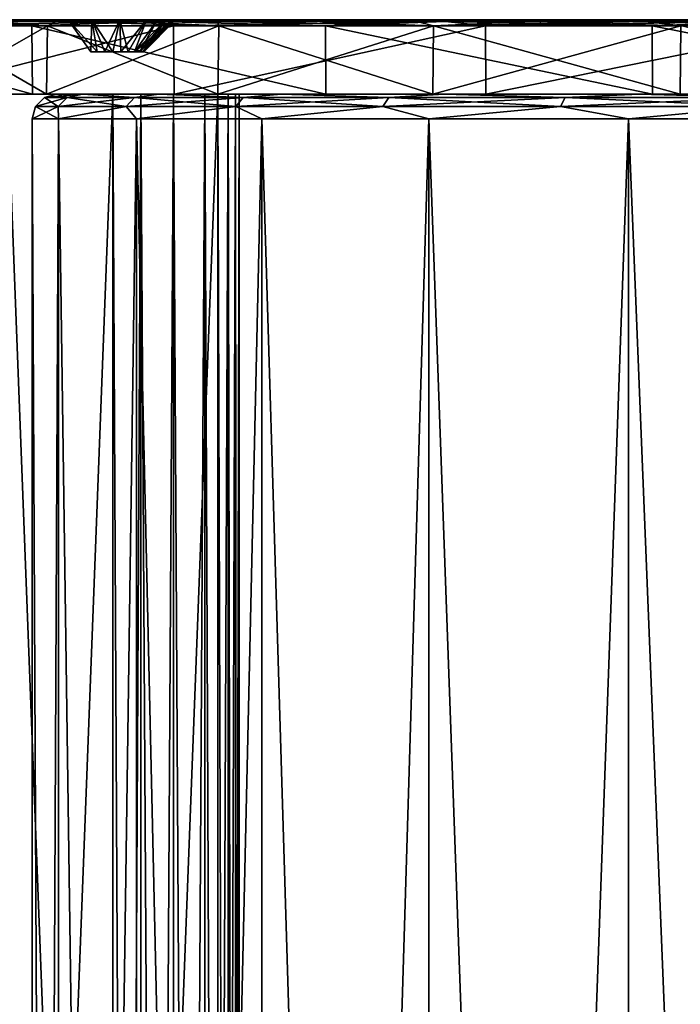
# Model space of a CAD drawing. Header units: millimetres. Extents: x -67 to 67, y -63 to 255.
# Tile 17 of 22: x -43 to -16, y 215 to 255. Entities that reach past the tile are written whole.
import ezdxf

# ---------------------------------------------------------------- set-up
doc = ezdxf.new("R2010")
doc.units = ezdxf.units.MM
doc.header["$LTSCALE"] = 26.699852
for name, color, linetype in [('19', 7, 'CONTINUOUS'), ('20', 7, 'CONTINUOUS'), ('22', 7, 'CONTINUOUS'), ('24', 7, 'CONTINUOUS'), ('25', 7, 'CONTINUOUS'), ('26', 7, 'CONTINUOUS'), ('27', 7, 'CONTINUOUS'), ('28', 7, 'CONTINUOUS'), ('29', 7, 'CONTINUOUS'), ('3', 7, 'CONTINUOUS'), ('30', 7, 'CONTINUOUS'), ('31', 7, 'CONTINUOUS'), ('32', 7, 'CONTINUOUS'), ('33', 7, 'CONTINUOUS'), ('35', 7, 'CONTINUOUS'), ('36', 7, 'CONTINUOUS'), ('37', 7, 'CONTINUOUS'), ('38', 7, 'CONTINUOUS'), ('39', 7, 'CONTINUOUS'), ('4', 7, 'CONTINUOUS'), ('5', 7, 'CONTINUOUS'), ('7', 7, 'CONTINUOUS'), ('8', 7, 'CONTINUOUS'), ('9', 7, 'CONTINUOUS')]:
    doc.layers.add(name, color=color, linetype=linetype)

msp = doc.modelspace()

# ---------------------------------------------------------------- linework, layer by layer
at = {"layer": '19', "color": 252, "linetype": 'Continuous', "true_color": 0x96918c}
for points in [[(-67.407, 252, 3.533), (-66.669, 252, -10.559), (-41.913, 252, 26.336), (-67.407, 252, 3.533)], [(-3.533, 252, 67.407), (-67.407, 252, 3.533), (-35.002, 252, 35.002), (-3.533, 252, 67.407)], [(-35.002, 252, 35.002), (-67.407, 252, 3.533), (-41.913, 252, 26.336), (-35.002, 252, 35.002)], [(-38.361, 252, 38.361), (-67.407, 252, 3.533), (-3.533, 252, 67.407), (-38.361, 252, 38.361)], [(-38.361, 252, 38.361), (-38.921, 252, 38.037), (-67.407, 252, 3.533), (-38.361, 252, 38.361)], [(-67.407, 252, 3.533), (-40.128, 252, 40.128), (-65.2, 252, 17.47), (-67.407, 252, 3.533)], [(-40.452, 252, 39.568), (-40.128, 252, 40.128), (-67.407, 252, 3.533), (-40.452, 252, 39.568)], [(-38.921, 252, 38.037), (-39.568, 252, 38.037), (-67.407, 252, 3.533), (-38.921, 252, 38.037)], [(-39.568, 252, 38.037), (-40.128, 252, 38.361), (-67.407, 252, 3.533), (-39.568, 252, 38.037)], [(-40.128, 252, 38.361), (-40.452, 252, 38.921), (-67.407, 252, 3.533), (-40.128, 252, 38.361)], [(-40.452, 252, 38.921), (-40.452, 252, 39.568), (-67.407, 252, 3.533), (-40.452, 252, 38.921)], [(-41.913, 252, 26.336), (-66.669, 252, -10.559), (-46.722, 252, 16.349), (-41.913, 252, 26.336)], [(-60.143, 252, 30.644), (-65.2, 252, 17.47), (-30.644, 252, 60.143), (-60.143, 252, 30.644)], [(-30.644, 252, 60.143), (-65.2, 252, 17.47), (-17.47, 252, 65.2), (-30.644, 252, 60.143)], [(-65.2, 252, 17.47), (-40.128, 252, 40.128), (-17.47, 252, 65.2), (-65.2, 252, 17.47)], [(-52.457, 252, 42.479), (-60.143, 252, 30.644), (-42.479, 252, 52.457), (-52.457, 252, 42.479)], [(-42.479, 252, 52.457), (-60.143, 252, 30.644), (-30.644, 252, 60.143), (-42.479, 252, 52.457)], [(-46.722, 252, -16.349), (-56.61, 252, -36.763), (-41.913, 252, -26.336), (-46.722, 252, -16.349)], [(-56.61, 252, -36.763), (-47.73, 252, -47.73), (-41.913, 252, -26.336), (-56.61, 252, -36.763)], [(-40.452, 252, -38.921), (-47.73, 252, -47.73), (-40.452, 252, -39.568), (-40.452, 252, -38.921)], [(-40.128, 252, -38.361), (-47.73, 252, -47.73), (-40.452, 252, -38.921), (-40.128, 252, -38.361)], [(-41.913, 252, -26.336), (-47.73, 252, -47.73), (-40.128, 252, -38.361), (-41.913, 252, -26.336)], [(-47.73, 252, -47.73), (-36.763, 252, -56.61), (-40.128, 252, -40.128), (-47.73, 252, -47.73)], [(-40.452, 252, -39.568), (-47.73, 252, -47.73), (-40.128, 252, -40.128), (-40.452, 252, -39.568)], [(-35.002, 252, -35.002), (-41.913, 252, -26.336), (-38.361, 252, -38.361), (-35.002, 252, -35.002)], [(-38.361, 252, -38.361), (-41.913, 252, -26.336), (-38.921, 252, -38.037), (-38.361, 252, -38.361)], [(-38.921, 252, -38.037), (-41.913, 252, -26.336), (-39.568, 252, -38.037), (-38.921, 252, -38.037)], [(-39.568, 252, -38.037), (-41.913, 252, -26.336), (-40.128, 252, -38.361), (-39.568, 252, -38.037)], [(-40.128, 252, -40.128), (-36.763, 252, -56.61), (-39.568, 252, -40.452), (-40.128, 252, -40.128)], [(-40.128, 252, 40.128), (-39.568, 252, 40.452), (-17.47, 252, 65.2), (-40.128, 252, 40.128)], [(-39.568, 252, -40.452), (-36.763, 252, -56.61), (-38.921, 252, -40.452), (-39.568, 252, -40.452)], [(-39.568, 252, 40.452), (-38.921, 252, 40.452), (-17.47, 252, 65.2), (-39.568, 252, 40.452)], [(-38.921, 252, -40.452), (-36.763, 252, -56.61), (-38.361, 252, -40.128), (-38.921, 252, -40.452)], [(-38.921, 252, 40.452), (-38.361, 252, 40.128), (-17.47, 252, 65.2), (-38.921, 252, 40.452)], [(-36.763, 252, -56.61), (-26.336, 252, -41.913), (-38.361, 252, -40.128), (-36.763, 252, -56.61)], [(-26.336, 252, -41.913), (-35.002, 252, -35.002), (-38.361, 252, -40.128), (-26.336, 252, -41.913)], [(-35.002, 252, -35.002), (-38.361, 252, -38.361), (-38.037, 252, -38.921), (-35.002, 252, -35.002)], [(-38.361, 252, -40.128), (-35.002, 252, -35.002), (-38.037, 252, -39.568), (-38.361, 252, -40.128)], [(-38.037, 252, 38.921), (-38.361, 252, 38.361), (-17.47, 252, 65.2), (-38.037, 252, 38.921)], [(-38.361, 252, 40.128), (-38.037, 252, 39.568), (-17.47, 252, 65.2), (-38.361, 252, 40.128)], [(-17.47, 252, 65.2), (-38.361, 252, 38.361), (-3.533, 252, 67.407), (-17.47, 252, 65.2)], [(-38.037, 252, -39.568), (-35.002, 252, -35.002), (-38.037, 252, -38.921), (-38.037, 252, -39.568)], [(-38.037, 252, 39.568), (-38.037, 252, 38.921), (-17.47, 252, 65.2), (-38.037, 252, 39.568)], [(-26.336, 252, -41.913), (-36.763, 252, -56.61), (-16.349, 252, -46.722), (-26.336, 252, -41.913)], [(-36.763, 252, -56.61), (-24.19, 252, -63.017), (-16.349, 252, -46.722), (-36.763, 252, -56.61)], [(-26.336, 252, 41.913), (-3.533, 252, 67.407), (-35.002, 252, 35.002), (-26.336, 252, 41.913)], [(-16.349, 252, 46.722), (-3.533, 252, 67.407), (-26.336, 252, 41.913), (-16.349, 252, 46.722)], [(-16.349, 252, -46.722), (-24.19, 252, -63.017), (-5.542, 252, -49.189), (-16.349, 252, -46.722)], [(-24.19, 252, -63.017), (-10.559, 252, -66.669), (-5.542, 252, -49.189), (-24.19, 252, -63.017)]]:
    msp.add_3dface(points, dxfattribs=at)
at = {"layer": '20', "color": 252, "linetype": 'Continuous', "true_color": 0x96918c}
for points in [[(-65.005, 255, 17.418), (-37.441, 255, 37.441), (-67.206, 255, 3.522), (-65.005, 255, 17.418)], [(-37.441, 255, 37.441), (-3.522, 255, 67.206), (-67.206, 255, 3.522), (-37.441, 255, 37.441)], [(-3.522, 255, 67.206), (-35.145, 255, 35.145), (-67.206, 255, 3.522), (-3.522, 255, 67.206)], [(-35.145, 255, 35.145), (-42.084, 255, 26.443), (-67.206, 255, 3.522), (-35.145, 255, 35.145)], [(-42.084, 255, 26.443), (-46.913, 255, 16.415), (-67.206, 255, 3.522), (-42.084, 255, 26.443)], [(-41.048, 255, 41.048), (-41.651, 255, 40.087), (-65.005, 255, 17.418), (-41.048, 255, 41.048)], [(-17.418, 255, 65.005), (-41.048, 255, 41.048), (-65.005, 255, 17.418), (-17.418, 255, 65.005)], [(-41.651, 255, 40.087), (-41.778, 255, 38.959), (-65.005, 255, 17.418), (-41.651, 255, 40.087)], [(-41.778, 255, 38.959), (-41.404, 255, 37.888), (-65.005, 255, 17.418), (-41.778, 255, 38.959)], [(-41.404, 255, 37.888), (-40.601, 255, 37.085), (-65.005, 255, 17.418), (-41.404, 255, 37.888)], [(-40.601, 255, 37.085), (-39.53, 255, 36.71), (-65.005, 255, 17.418), (-40.601, 255, 37.085)], [(-39.53, 255, 36.71), (-38.402, 255, 36.838), (-65.005, 255, 17.418), (-39.53, 255, 36.71)], [(-38.402, 255, 36.838), (-37.441, 255, 37.441), (-65.005, 255, 17.418), (-38.402, 255, 36.838)], [(-59.963, 255, 30.553), (-17.418, 255, 65.005), (-65.005, 255, 17.418), (-59.963, 255, 30.553)], [(-30.553, 255, 59.963), (-17.418, 255, 65.005), (-59.963, 255, 30.553), (-30.553, 255, 59.963)], [(-52.3, 255, 42.352), (-30.553, 255, 59.963), (-59.963, 255, 30.553), (-52.3, 255, 42.352)], [(-41.778, 255, -38.959), (-41.651, 255, -40.087), (-56.441, 255, -36.653), (-41.778, 255, -38.959)], [(-41.048, 255, -41.048), (-47.587, 255, -47.587), (-56.441, 255, -36.653), (-41.048, 255, -41.048)], [(-41.651, 255, -40.087), (-41.048, 255, -41.048), (-56.441, 255, -36.653), (-41.651, 255, -40.087)], [(-41.404, 255, -37.888), (-41.778, 255, -38.959), (-56.441, 255, -36.653), (-41.404, 255, -37.888)], [(-46.913, 255, -16.416), (-42.084, 255, -26.443), (-56.441, 255, -36.653), (-46.913, 255, -16.416)], [(-40.601, 255, -37.085), (-41.404, 255, -37.888), (-56.441, 255, -36.653), (-40.601, 255, -37.085)], [(-42.084, 255, -26.443), (-40.601, 255, -37.085), (-56.441, 255, -36.653), (-42.084, 255, -26.443)], [(-42.352, 255, 52.3), (-30.553, 255, 59.963), (-52.3, 255, 42.352), (-42.352, 255, 52.3)], [(-41.048, 255, -41.048), (-40.087, 255, -41.651), (-47.587, 255, -47.587), (-41.048, 255, -41.048)], [(-47.587, 255, -47.587), (-26.443, 255, -42.084), (-36.653, 255, -56.441), (-47.587, 255, -47.587)], [(-37.888, 255, -41.404), (-26.443, 255, -42.084), (-47.587, 255, -47.587), (-37.888, 255, -41.404)], [(-40.087, 255, -41.651), (-38.959, 255, -41.778), (-47.587, 255, -47.587), (-40.087, 255, -41.651)], [(-38.959, 255, -41.778), (-37.888, 255, -41.404), (-47.587, 255, -47.587), (-38.959, 255, -41.778)], [(-35.145, 255, -35.145), (-40.601, 255, -37.085), (-42.084, 255, -26.443), (-35.145, 255, -35.145)], [(-40.087, 255, 41.651), (-41.048, 255, 41.048), (-3.522, 255, 67.206), (-40.087, 255, 41.651)], [(-3.522, 255, 67.206), (-41.048, 255, 41.048), (-17.418, 255, 65.005), (-3.522, 255, 67.206)], [(-39.53, 255, -36.71), (-40.601, 255, -37.085), (-35.145, 255, -35.145), (-39.53, 255, -36.71)], [(-38.959, 255, 41.778), (-40.087, 255, 41.651), (-3.522, 255, 67.206), (-38.959, 255, 41.778)], [(-38.402, 255, -36.838), (-39.53, 255, -36.71), (-35.145, 255, -35.145), (-38.402, 255, -36.838)], [(-37.888, 255, 41.404), (-38.959, 255, 41.778), (-3.522, 255, 67.206), (-37.888, 255, 41.404)], [(-37.441, 255, -37.441), (-38.402, 255, -36.838), (-35.145, 255, -35.145), (-37.441, 255, -37.441)], [(-37.085, 255, 40.601), (-37.888, 255, 41.404), (-3.522, 255, 67.206), (-37.085, 255, 40.601)], [(-37.888, 255, -41.404), (-37.085, 255, -40.601), (-26.443, 255, -42.084), (-37.888, 255, -41.404)], [(-37.441, 255, 37.441), (-36.838, 255, 38.402), (-3.522, 255, 67.206), (-37.441, 255, 37.441)], [(-36.838, 255, -38.402), (-37.441, 255, -37.441), (-26.443, 255, -42.084), (-36.838, 255, -38.402)], [(-37.441, 255, -37.441), (-35.145, 255, -35.145), (-26.443, 255, -42.084), (-37.441, 255, -37.441)], [(-36.71, 255, 39.53), (-37.085, 255, 40.601), (-3.522, 255, 67.206), (-36.71, 255, 39.53)], [(-37.085, 255, -40.601), (-36.71, 255, -39.53), (-26.443, 255, -42.084), (-37.085, 255, -40.601)], [(-36.838, 255, 38.402), (-36.71, 255, 39.53), (-3.522, 255, 67.206), (-36.838, 255, 38.402)], [(-36.71, 255, -39.53), (-36.838, 255, -38.402), (-26.443, 255, -42.084), (-36.71, 255, -39.53)], [(-36.653, 255, -56.441), (-16.416, 255, -46.913), (-24.118, 255, -62.828), (-36.653, 255, -56.441)], [(-26.443, 255, -42.084), (-16.416, 255, -46.913), (-36.653, 255, -56.441), (-26.443, 255, -42.084)], [(-26.443, 255, 42.084), (-35.145, 255, 35.145), (-3.522, 255, 67.206), (-26.443, 255, 42.084)], [(10.528, 255, 66.469), (-26.443, 255, 42.084), (-3.522, 255, 67.206), (10.528, 255, 66.469)], [(-16.415, 255, 46.913), (-26.443, 255, 42.084), (10.528, 255, 66.469), (-16.415, 255, 46.913)], [(-16.416, 255, -46.913), (-5.565, 255, -49.389), (-24.118, 255, -62.828), (-16.416, 255, -46.913)], [(-24.118, 255, -62.828), (5.565, 255, -49.39), (-10.528, 255, -66.469), (-24.118, 255, -62.828)], [(-5.565, 255, -49.389), (5.565, 255, -49.39), (-24.118, 255, -62.828), (-5.565, 255, -49.389)], [(-5.565, 255, 49.39), (-16.415, 255, 46.913), (10.528, 255, 66.469), (-5.565, 255, 49.39)]]:
    msp.add_3dface(points, dxfattribs=at)
at = {"layer": '22', "color": 252, "linetype": 'Continuous', "true_color": 0x96918c}
for points in [[(-41.048, 255, 41.048), (-40.087, 255, 41.651), (-40.128, 253.7, 40.128), (-41.048, 255, 41.048)], [(-40.128, 253.7, 40.128), (-40.087, 255, 41.651), (-39.869, 253.7, 40.327), (-40.128, 253.7, 40.128)], [(-39.869, 253.7, 40.327), (-40.087, 255, 41.651), (-39.568, 253.7, 40.452), (-39.869, 253.7, 40.327)], [(-40.087, 255, 41.651), (-38.959, 255, 41.778), (-39.568, 253.7, 40.452), (-40.087, 255, 41.651)], [(-39.568, 253.7, 40.452), (-38.959, 255, 41.778), (-39.244, 253.7, 40.494), (-39.568, 253.7, 40.452)], [(-39.244, 253.7, 40.494), (-38.959, 255, 41.778), (-38.921, 253.7, 40.452), (-39.244, 253.7, 40.494)], [(-38.959, 255, 41.778), (-37.888, 255, 41.404), (-38.921, 253.7, 40.452), (-38.959, 255, 41.778)], [(-38.921, 253.7, 40.452), (-37.888, 255, 41.404), (-38.619, 253.7, 40.327), (-38.921, 253.7, 40.452)], [(-38.619, 253.7, 40.327), (-37.888, 255, 41.404), (-38.361, 253.7, 40.128), (-38.619, 253.7, 40.327)], [(-38.361, 253.7, 40.128), (-37.085, 255, 40.601), (-38.162, 253.7, 39.869), (-38.361, 253.7, 40.128)], [(-37.888, 255, 41.404), (-37.085, 255, 40.601), (-38.361, 253.7, 40.128), (-37.888, 255, 41.404)], [(-38.162, 253.7, 38.619), (-37.441, 255, 37.441), (-38.361, 253.7, 38.361), (-38.162, 253.7, 38.619)], [(-37.085, 255, 40.601), (-36.71, 255, 39.53), (-38.162, 253.7, 39.869), (-37.085, 255, 40.601)], [(-38.162, 253.7, 39.869), (-36.71, 255, 39.53), (-38.037, 253.7, 39.568), (-38.162, 253.7, 39.869)], [(-38.037, 253.7, 38.921), (-36.838, 255, 38.402), (-38.162, 253.7, 38.619), (-38.037, 253.7, 38.921)], [(-36.838, 255, 38.402), (-37.441, 255, 37.441), (-38.162, 253.7, 38.619), (-36.838, 255, 38.402)], [(-38.037, 253.7, 39.568), (-36.71, 255, 39.53), (-37.994, 253.7, 39.244), (-38.037, 253.7, 39.568)], [(-37.994, 253.7, 39.244), (-36.838, 255, 38.402), (-38.037, 253.7, 38.921), (-37.994, 253.7, 39.244)], [(-36.71, 255, 39.53), (-36.838, 255, 38.402), (-37.994, 253.7, 39.244), (-36.71, 255, 39.53)]]:
    msp.add_3dface(points, dxfattribs=at)
at = {"layer": '24', "color": 252, "linetype": 'Continuous', "true_color": 0x96918c}
for points in [[(-39.869, 253.7, -40.327), (-41.048, 255, -41.048), (-40.128, 253.7, -40.128), (-39.869, 253.7, -40.327)], [(-40.087, 255, -41.651), (-41.048, 255, -41.048), (-39.869, 253.7, -40.327), (-40.087, 255, -41.651)], [(-38.959, 255, -41.778), (-40.087, 255, -41.651), (-39.244, 253.7, -40.494), (-38.959, 255, -41.778)], [(-39.568, 253.7, -40.452), (-40.087, 255, -41.651), (-39.869, 253.7, -40.327), (-39.568, 253.7, -40.452)], [(-39.244, 253.7, -40.494), (-40.087, 255, -41.651), (-39.568, 253.7, -40.452), (-39.244, 253.7, -40.494)], [(-38.921, 253.7, -40.452), (-38.959, 255, -41.778), (-39.244, 253.7, -40.494), (-38.921, 253.7, -40.452)], [(-37.888, 255, -41.404), (-38.959, 255, -41.778), (-38.619, 253.7, -40.327), (-37.888, 255, -41.404)], [(-38.619, 253.7, -40.327), (-38.959, 255, -41.778), (-38.921, 253.7, -40.452), (-38.619, 253.7, -40.327)], [(-38.361, 253.7, -40.128), (-37.888, 255, -41.404), (-38.619, 253.7, -40.327), (-38.361, 253.7, -40.128)], [(-38.162, 253.7, -39.869), (-37.085, 255, -40.601), (-38.361, 253.7, -40.128), (-38.162, 253.7, -39.869)], [(-37.085, 255, -40.601), (-37.888, 255, -41.404), (-38.361, 253.7, -40.128), (-37.085, 255, -40.601)], [(-38.361, 253.7, -38.361), (-36.838, 255, -38.402), (-38.162, 253.7, -38.619), (-38.361, 253.7, -38.361)], [(-37.441, 255, -37.441), (-36.838, 255, -38.402), (-38.361, 253.7, -38.361), (-37.441, 255, -37.441)], [(-38.037, 253.7, -39.568), (-37.085, 255, -40.601), (-38.162, 253.7, -39.869), (-38.037, 253.7, -39.568)], [(-38.162, 253.7, -38.619), (-36.838, 255, -38.402), (-38.037, 253.7, -38.921), (-38.162, 253.7, -38.619)], [(-37.994, 253.7, -39.244), (-36.71, 255, -39.53), (-38.037, 253.7, -39.568), (-37.994, 253.7, -39.244)], [(-38.037, 253.7, -38.921), (-36.71, 255, -39.53), (-37.994, 253.7, -39.244), (-38.037, 253.7, -38.921)], [(-36.71, 255, -39.53), (-37.085, 255, -40.601), (-38.037, 253.7, -39.568), (-36.71, 255, -39.53)], [(-36.838, 255, -38.402), (-36.71, 255, -39.53), (-38.037, 253.7, -38.921), (-36.838, 255, -38.402)]]:
    msp.add_3dface(points, dxfattribs=at)
at = {"layer": '25', "color": 252, "linetype": 'Continuous', "true_color": 0x96918c}
for points in [[(-52.495, 254.746, 42.509), (-42.479, 252, 52.457), (-42.509, 254.746, 52.495), (-52.495, 254.746, 42.509)], [(-52.457, 252, 42.479), (-42.479, 252, 52.457), (-52.495, 254.746, 42.509), (-52.457, 252, 42.479)], [(-42.509, 254.746, 52.495), (-30.644, 252, 60.143), (-30.666, 254.746, 60.186), (-42.509, 254.746, 52.495)], [(-42.479, 252, 52.457), (-30.644, 252, 60.143), (-42.509, 254.746, 52.495), (-42.479, 252, 52.457)], [(-30.666, 254.746, 60.186), (-17.47, 252, 65.2), (-17.483, 254.746, 65.246), (-30.666, 254.746, 60.186)], [(-30.644, 252, 60.143), (-17.47, 252, 65.2), (-30.666, 254.746, 60.186), (-30.644, 252, 60.143)], [(-17.47, 252, 65.2), (-3.533, 252, 67.407), (-17.483, 254.746, 65.246), (-17.47, 252, 65.2)], [(-17.483, 254.746, 65.246), (-3.533, 252, 67.407), (-3.535, 254.746, 67.455), (-17.483, 254.746, 65.246)]]:
    msp.add_3dface(points, dxfattribs=at)
at = {"layer": '26', "color": 252, "linetype": 'Continuous', "true_color": 0x96918c}
for points in [[(-47.73, 252, -47.73), (-47.764, 254.746, -47.764), (-36.789, 254.746, -56.65), (-47.73, 252, -47.73)], [(-36.763, 252, -56.61), (-47.73, 252, -47.73), (-36.789, 254.746, -56.65), (-36.763, 252, -56.61)], [(-24.207, 254.746, -63.061), (-36.763, 252, -56.61), (-36.789, 254.746, -56.65), (-24.207, 254.746, -63.061)], [(-24.19, 252, -63.017), (-36.763, 252, -56.61), (-24.207, 254.746, -63.061), (-24.19, 252, -63.017)], [(-10.567, 254.746, -66.716), (-24.19, 252, -63.017), (-24.207, 254.746, -63.061), (-10.567, 254.746, -66.716)], [(-10.559, 252, -66.669), (-24.19, 252, -63.017), (-10.567, 254.746, -66.716), (-10.559, 252, -66.669)]]:
    msp.add_3dface(points, dxfattribs=at)
at = {"layer": '27', "color": 252, "linetype": 'Continuous', "true_color": 0x96918c}
for points in [[(-41.872, 254.746, 26.31), (-46.722, 252, 16.349), (-46.677, 254.746, 16.333), (-41.872, 254.746, 26.31)], [(-41.913, 252, 26.336), (-46.722, 252, 16.349), (-41.872, 254.746, 26.31), (-41.913, 252, 26.336)], [(-46.722, 252, -16.349), (-41.913, 252, -26.336), (-46.677, 254.746, -16.333), (-46.722, 252, -16.349)], [(-46.677, 254.746, -16.333), (-41.913, 252, -26.336), (-41.872, 254.746, -26.31), (-46.677, 254.746, -16.333)], [(-35.002, 252, 35.002), (-41.913, 252, 26.336), (-34.968, 254.746, 34.968), (-35.002, 252, 35.002)], [(-34.968, 254.746, 34.968), (-41.913, 252, 26.336), (-41.872, 254.746, 26.31), (-34.968, 254.746, 34.968)], [(-41.913, 252, -26.336), (-35.002, 252, -35.002), (-41.872, 254.746, -26.31), (-41.913, 252, -26.336)], [(-41.872, 254.746, -26.31), (-35.002, 252, -35.002), (-34.968, 254.746, -34.968), (-41.872, 254.746, -26.31)], [(-26.336, 252, 41.913), (-35.002, 252, 35.002), (-26.31, 254.746, 41.872), (-26.336, 252, 41.913)], [(-26.31, 254.746, 41.872), (-35.002, 252, 35.002), (-34.968, 254.746, 34.968), (-26.31, 254.746, 41.872)], [(-16.333, 254.746, 46.677), (-26.336, 252, 41.913), (-26.31, 254.746, 41.872), (-16.333, 254.746, 46.677)], [(-16.349, 252, 46.722), (-26.336, 252, 41.913), (-16.333, 254.746, 46.677), (-16.349, 252, 46.722)]]:
    msp.add_3dface(points, dxfattribs=at)
at = {"layer": '28', "color": 252, "linetype": 'Continuous', "true_color": 0x96918c}
for points in [[(-35.002, 252, -35.002), (-26.336, 252, -41.913), (-34.968, 254.746, -34.968), (-35.002, 252, -35.002)], [(-34.968, 254.746, -34.968), (-26.336, 252, -41.913), (-26.31, 254.746, -41.872), (-34.968, 254.746, -34.968)], [(-26.336, 252, -41.913), (-16.349, 252, -46.722), (-26.31, 254.746, -41.872), (-26.336, 252, -41.913)], [(-26.31, 254.746, -41.872), (-16.349, 252, -46.722), (-16.333, 254.746, -46.677), (-26.31, 254.746, -41.872)], [(-16.349, 252, -46.722), (-5.542, 252, -49.189), (-16.333, 254.746, -46.677), (-16.349, 252, -46.722)]]:
    msp.add_3dface(points, dxfattribs=at)
at = {"layer": '29', "color": 252, "linetype": 'Continuous', "true_color": 0x96918c}
for points in [[(-46.913, 255, 16.415), (-42.084, 255, 26.443), (-44.126, 254.925, 22.483), (-46.913, 255, 16.415)], [(-42.084, 255, -26.443), (-46.913, 255, -16.416), (-46.234, 254.925, -17.748), (-42.084, 255, -26.443)], [(-46.677, 254.746, -16.333), (-41.872, 254.746, -26.31), (-46.234, 254.925, -17.748), (-46.677, 254.746, -16.333)], [(-41.872, 254.746, 26.31), (-46.677, 254.746, 16.333), (-44.126, 254.925, 22.483), (-41.872, 254.746, 26.31)], [(-41.534, 254.925, -26.973), (-42.084, 255, -26.443), (-46.234, 254.925, -17.748), (-41.534, 254.925, -26.973)], [(-41.872, 254.746, -26.31), (-41.534, 254.925, -26.973), (-46.234, 254.925, -17.748), (-41.872, 254.746, -26.31)], [(-44.126, 254.925, 22.483), (-42.084, 255, 26.443), (-38.487, 254.925, 31.166), (-44.126, 254.925, 22.483)], [(-41.872, 254.746, 26.31), (-44.126, 254.925, 22.483), (-38.487, 254.925, 31.166), (-41.872, 254.746, 26.31)], [(-42.084, 255, 26.443), (-35.145, 255, 35.145), (-38.487, 254.925, 31.166), (-42.084, 255, 26.443)], [(-35.145, 255, -35.145), (-42.084, 255, -26.443), (-35.019, 254.925, -35.019), (-35.145, 255, -35.145)], [(-35.019, 254.925, -35.019), (-42.084, 255, -26.443), (-41.534, 254.925, -26.973), (-35.019, 254.925, -35.019)], [(-41.872, 254.746, -26.31), (-34.968, 254.746, -34.968), (-41.534, 254.925, -26.973), (-41.872, 254.746, -26.31)], [(-34.968, 254.746, 34.968), (-41.872, 254.746, 26.31), (-38.487, 254.925, 31.166), (-34.968, 254.746, 34.968)], [(-34.968, 254.746, -34.968), (-35.019, 254.925, -35.019), (-41.534, 254.925, -26.973), (-34.968, 254.746, -34.968)], [(-38.487, 254.925, 31.166), (-35.145, 255, 35.145), (-31.166, 254.925, 38.487), (-38.487, 254.925, 31.166)], [(-34.968, 254.746, 34.968), (-38.487, 254.925, 31.166), (-31.166, 254.925, 38.487), (-34.968, 254.746, 34.968)], [(-35.145, 255, 35.145), (-26.443, 255, 42.084), (-31.166, 254.925, 38.487), (-35.145, 255, 35.145)], [(-26.31, 254.746, 41.872), (-34.968, 254.746, 34.968), (-31.166, 254.925, 38.487), (-26.31, 254.746, 41.872)], [(-31.166, 254.925, 38.487), (-26.443, 255, 42.084), (-22.483, 254.925, 44.126), (-31.166, 254.925, 38.487)], [(-26.31, 254.746, 41.872), (-31.166, 254.925, 38.487), (-22.483, 254.925, 44.126), (-26.31, 254.746, 41.872)], [(-26.443, 255, 42.084), (-16.415, 255, 46.913), (-22.483, 254.925, 44.126), (-26.443, 255, 42.084)], [(-16.333, 254.746, 46.677), (-26.31, 254.746, 41.872), (-22.483, 254.925, 44.126), (-16.333, 254.746, 46.677)], [(-22.483, 254.925, 44.126), (-16.415, 255, 46.913), (-12.818, 254.925, 47.836), (-22.483, 254.925, 44.126)], [(-16.333, 254.746, 46.677), (-22.483, 254.925, 44.126), (-12.818, 254.925, 47.836), (-16.333, 254.746, 46.677)], [(-16.415, 255, 46.913), (-5.565, 255, 49.39), (-12.818, 254.925, 47.836), (-16.415, 255, 46.913)]]:
    msp.add_3dface(points, dxfattribs=at)
at = {"layer": '3', "color": 252, "linetype": 'Continuous', "true_color": 0x96918c}
for points in [[(-43.487, 252, -47.73), (-35.002, 252, -39.244), (-35.002, 30, -39.244), (-43.487, 252, -47.73)], [(-43.487, 30, -47.73), (-43.487, 252, -47.73), (-35.002, 30, -39.244), (-43.487, 30, -47.73)]]:
    msp.add_3dface(points, dxfattribs=at)
at = {"layer": '30', "color": 252, "linetype": 'Continuous', "true_color": 0x96918c}
for points in [[(-26.443, 255, -42.084), (-35.145, 255, -35.145), (-26.973, 254.925, -41.534), (-26.443, 255, -42.084)], [(-35.145, 255, -35.145), (-35.019, 254.925, -35.019), (-26.973, 254.925, -41.534), (-35.145, 255, -35.145)], [(-35.019, 254.925, -35.019), (-26.31, 254.746, -41.872), (-26.973, 254.925, -41.534), (-35.019, 254.925, -35.019)], [(-34.968, 254.746, -34.968), (-26.31, 254.746, -41.872), (-35.019, 254.925, -35.019), (-34.968, 254.746, -34.968)], [(-17.748, 254.925, -46.234), (-26.443, 255, -42.084), (-26.973, 254.925, -41.534), (-17.748, 254.925, -46.234)], [(-26.31, 254.746, -41.872), (-17.748, 254.925, -46.234), (-26.973, 254.925, -41.534), (-26.31, 254.746, -41.872)], [(-16.416, 255, -46.913), (-26.443, 255, -42.084), (-17.748, 254.925, -46.234), (-16.416, 255, -46.913)], [(-26.31, 254.746, -41.872), (-16.333, 254.746, -46.677), (-17.748, 254.925, -46.234), (-26.31, 254.746, -41.872)], [(-7.747, 254.925, -48.914), (-16.416, 255, -46.913), (-17.748, 254.925, -46.234), (-7.747, 254.925, -48.914)], [(-16.333, 254.746, -46.677), (-7.747, 254.925, -48.914), (-17.748, 254.925, -46.234), (-16.333, 254.746, -46.677)], [(-5.565, 255, -49.389), (-16.416, 255, -46.913), (-7.747, 254.925, -48.914), (-5.565, 255, -49.389)]]:
    msp.add_3dface(points, dxfattribs=at)
at = {"layer": '31', "color": 252, "linetype": 'Continuous', "true_color": 0x96918c}
for points in [[(-47.764, 254.746, -47.764), (-47.713, 254.925, -47.713), (-37.488, 254.925, -56.104), (-47.764, 254.746, -47.764)], [(-36.789, 254.746, -56.65), (-47.764, 254.746, -47.764), (-37.488, 254.925, -56.104), (-36.789, 254.746, -56.65)], [(-47.587, 255, -47.587), (-36.653, 255, -56.441), (-47.713, 254.925, -47.713), (-47.587, 255, -47.587)], [(-47.713, 254.925, -47.713), (-36.653, 255, -56.441), (-37.488, 254.925, -56.104), (-47.713, 254.925, -47.713)], [(-37.488, 254.925, -56.104), (-36.653, 255, -56.441), (-25.822, 254.925, -62.34), (-37.488, 254.925, -56.104)], [(-36.789, 254.746, -56.65), (-37.488, 254.925, -56.104), (-25.822, 254.925, -62.34), (-36.789, 254.746, -56.65)], [(-24.207, 254.746, -63.061), (-36.789, 254.746, -56.65), (-25.822, 254.925, -62.34), (-24.207, 254.746, -63.061)], [(-36.653, 255, -56.441), (-24.118, 255, -62.828), (-25.822, 254.925, -62.34), (-36.653, 255, -56.441)], [(-25.822, 254.925, -62.34), (-24.118, 255, -62.828), (-13.164, 254.925, -66.18), (-25.822, 254.925, -62.34)], [(-24.207, 254.746, -63.061), (-25.822, 254.925, -62.34), (-13.164, 254.925, -66.18), (-24.207, 254.746, -63.061)], [(-10.567, 254.746, -66.716), (-24.207, 254.746, -63.061), (-13.164, 254.925, -66.18), (-10.567, 254.746, -66.716)], [(-24.118, 255, -62.828), (-10.528, 255, -66.469), (-13.164, 254.925, -66.18), (-24.118, 255, -62.828)]]:
    msp.add_3dface(points, dxfattribs=at)
at = {"layer": '32', "color": 252, "linetype": 'Continuous', "true_color": 0x96918c}
for points in [[(-52.495, 254.746, 42.509), (-42.509, 254.746, 52.495), (-47.713, 254.925, 47.713), (-52.495, 254.746, 42.509)], [(-42.352, 255, 52.3), (-52.3, 255, 42.352), (-47.713, 254.925, 47.713), (-42.352, 255, 52.3)], [(-37.488, 254.925, 56.104), (-42.352, 255, 52.3), (-47.713, 254.925, 47.713), (-37.488, 254.925, 56.104)], [(-42.509, 254.746, 52.495), (-37.488, 254.925, 56.104), (-47.713, 254.925, 47.713), (-42.509, 254.746, 52.495)], [(-42.509, 254.746, 52.495), (-30.666, 254.746, 60.186), (-37.488, 254.925, 56.104), (-42.509, 254.746, 52.495)], [(-30.553, 255, 59.963), (-42.352, 255, 52.3), (-37.488, 254.925, 56.104), (-30.553, 255, 59.963)], [(-25.822, 254.925, 62.34), (-30.553, 255, 59.963), (-37.488, 254.925, 56.104), (-25.822, 254.925, 62.34)], [(-30.666, 254.746, 60.186), (-25.822, 254.925, 62.34), (-37.488, 254.925, 56.104), (-30.666, 254.746, 60.186)], [(-30.666, 254.746, 60.186), (-17.483, 254.746, 65.246), (-25.822, 254.925, 62.34), (-30.666, 254.746, 60.186)], [(-17.418, 255, 65.005), (-30.553, 255, 59.963), (-25.822, 254.925, 62.34), (-17.418, 255, 65.005)], [(-13.164, 254.925, 66.18), (-17.418, 255, 65.005), (-25.822, 254.925, 62.34), (-13.164, 254.925, 66.18)], [(-17.483, 254.746, 65.246), (-13.164, 254.925, 66.18), (-25.822, 254.925, 62.34), (-17.483, 254.746, 65.246)], [(-17.483, 254.746, 65.246), (-3.535, 254.746, 67.455), (-13.164, 254.925, 66.18), (-17.483, 254.746, 65.246)], [(-3.522, 255, 67.206), (-17.418, 255, 65.005), (-13.164, 254.925, 66.18), (-3.522, 255, 67.206)]]:
    msp.add_3dface(points, dxfattribs=at)
at = {"layer": '33', "linetype": 'Continuous'}
for points in [[(-41.181, 255, -40.178), (-41.394, 255, -39.246), (-40.744, 255, -39.545), (-41.181, 255, -40.178)], [(-41.394, 255, -39.246), (-41.182, 255, -38.313), (-40.745, 255, -38.945), (-41.394, 255, -39.246)], [(-41.394, 255, -39.246), (-40.745, 255, -38.945), (-40.744, 255, -39.545), (-41.394, 255, -39.246)], [(-41.182, 255, -38.313), (-40.586, 255, -37.564), (-39.545, 255, -37.745), (-41.182, 255, -38.313)], [(-40.745, 255, -38.945), (-41.182, 255, -38.313), (-39.545, 255, -38.945), (-40.745, 255, -38.945)], [(-39.545, 255, -38.945), (-41.182, 255, -38.313), (-39.545, 255, -37.745), (-39.545, 255, -38.945)], [(-40.584, 255, -40.926), (-41.181, 255, -40.178), (-39.544, 255, -40.745), (-40.584, 255, -40.926)], [(-39.544, 255, -40.745), (-41.181, 255, -40.178), (-40.744, 255, -39.545), (-39.544, 255, -40.745)], [(-39.544, 255, -39.545), (-39.544, 255, -40.745), (-40.744, 255, -39.545), (-39.544, 255, -39.545)], [(-39.724, 255, -37.149), (-37.905, 255, -37.563), (-40.586, 255, -37.564), (-39.724, 255, -37.149)], [(-40.586, 255, -37.564), (-37.905, 255, -37.563), (-38.945, 255, -37.744), (-40.586, 255, -37.564)], [(-39.545, 255, -37.745), (-40.586, 255, -37.564), (-38.945, 255, -37.744), (-39.545, 255, -37.745)], [(-39.722, 255, -41.341), (-40.584, 255, -40.926), (-38.765, 255, -41.34), (-39.722, 255, -41.341)], [(-38.765, 255, -41.34), (-40.584, 255, -40.926), (-37.903, 255, -40.925), (-38.765, 255, -41.34)], [(-37.903, 255, -40.925), (-40.584, 255, -40.926), (-39.544, 255, -40.745), (-37.903, 255, -40.925)], [(-38.767, 255, -37.148), (-37.905, 255, -37.563), (-39.724, 255, -37.149), (-38.767, 255, -37.148)], [(-38.944, 255, -40.744), (-37.903, 255, -40.925), (-39.544, 255, -40.745), (-38.944, 255, -40.744)], [(-38.945, 255, -37.744), (-37.308, 255, -38.311), (-37.745, 255, -38.944), (-38.945, 255, -37.744)], [(-37.905, 255, -37.563), (-37.308, 255, -38.311), (-38.945, 255, -37.744), (-37.905, 255, -37.563)], [(-38.945, 255, -38.944), (-38.945, 255, -37.744), (-37.745, 255, -38.944), (-38.945, 255, -38.944)], [(-38.944, 255, -39.544), (-37.307, 255, -40.176), (-38.944, 255, -40.744), (-38.944, 255, -39.544)], [(-37.744, 255, -39.544), (-37.307, 255, -40.176), (-38.944, 255, -39.544), (-37.744, 255, -39.544)], [(-37.307, 255, -40.176), (-37.903, 255, -40.925), (-38.944, 255, -40.744), (-37.307, 255, -40.176)], [(-37.745, 255, -38.944), (-37.094, 255, -39.243), (-37.744, 255, -39.544), (-37.745, 255, -38.944)], [(-37.308, 255, -38.311), (-37.094, 255, -39.243), (-37.745, 255, -38.944), (-37.308, 255, -38.311)], [(-37.094, 255, -39.243), (-37.307, 255, -40.176), (-37.744, 255, -39.544), (-37.094, 255, -39.243)]]:
    msp.add_3dface(points, dxfattribs=at)
at = {"layer": '35', "color": 250, "linetype": 'Continuous', "true_color": 0x1c1c1c}
for points in [[(-40.46, 252, -9.234), (-41.5, 252), (40.46, 252, -9.234), (-40.46, 252, -9.234)], [(-40.46, 252, 9.234), (41.5, 252), (-41.5, 252), (-40.46, 252, 9.234)], [(-41.5, 252), (41.5, 252), (40.46, 252, -9.234), (-41.5, 252)], [(37.39, 252, -18.006), (-40.46, 252, -9.234), (40.46, 252, -9.234), (37.39, 252, -18.006)], [(-37.39, 252, -18.006), (-40.46, 252, -9.234), (37.39, 252, -18.006), (-37.39, 252, -18.006)], [(40.46, 252, 9.234), (41.5, 252), (-40.46, 252, 9.234), (40.46, 252, 9.234)], [(-37.39, 252, 18.006), (40.46, 252, 9.234), (-40.46, 252, 9.234), (-37.39, 252, 18.006)], [(-32.446, 252, -25.875), (-37.39, 252, -18.006), (32.446, 252, -25.875), (-32.446, 252, -25.875)], [(32.446, 252, -25.875), (-37.39, 252, -18.006), (37.39, 252, -18.006), (32.446, 252, -25.875)], [(-32.446, 252, 25.875), (37.39, 252, 18.006), (-37.39, 252, 18.006), (-32.446, 252, 25.875)], [(37.39, 252, 18.006), (40.46, 252, 9.234), (-37.39, 252, 18.006), (37.39, 252, 18.006)], [(-25.875, 252, -32.446), (-32.446, 252, -25.875), (25.875, 252, -32.446), (-25.875, 252, -32.446)], [(25.875, 252, -32.446), (-32.446, 252, -25.875), (32.446, 252, -25.875), (25.875, 252, -32.446)], [(-25.875, 252, 32.446), (32.446, 252, 25.875), (-32.446, 252, 25.875), (-25.875, 252, 32.446)], [(32.446, 252, 25.875), (37.39, 252, 18.006), (-32.446, 252, 25.875), (32.446, 252, 25.875)], [(-18.006, 252, 37.39), (25.875, 252, 32.446), (-25.875, 252, 32.446), (-18.006, 252, 37.39)], [(-18.006, 252, -37.39), (-25.875, 252, -32.446), (18.006, 252, -37.39), (-18.006, 252, -37.39)], [(18.006, 252, -37.39), (-25.875, 252, -32.446), (25.875, 252, -32.446), (18.006, 252, -37.39)], [(25.875, 252, 32.446), (32.446, 252, 25.875), (-25.875, 252, 32.446), (25.875, 252, 32.446)], [(-9.235, 252, 40.459), (18.006, 252, 37.39), (-18.006, 252, 37.39), (-9.235, 252, 40.459)], [(18.006, 252, 37.39), (25.875, 252, 32.446), (-18.006, 252, 37.39), (18.006, 252, 37.39)], [(-9.235, 252, -40.459), (-18.006, 252, -37.39), (9.235, 252, -40.459), (-9.235, 252, -40.459)], [(9.235, 252, -40.459), (-18.006, 252, -37.39), (18.006, 252, -37.39), (9.235, 252, -40.459)]]:
    msp.add_3dface(points, dxfattribs=at)
at = {"layer": '36', "color": 250, "linetype": 'Continuous', "true_color": 0x1c1c1c}
for points in [[(-42.5, 27.5), (-41.434, 251, -9.457), (-41.434, 27.5, -9.457), (-42.5, 27.5)], [(-42.5, 251), (-41.434, 251, -9.457), (-42.5, 27.5), (-42.5, 251)], [(-41.434, 251, -9.457), (-38.291, 251, -18.44), (-41.434, 27.5, -9.457), (-41.434, 251, -9.457)], [(-41.434, 27.5, -9.457), (-38.291, 251, -18.44), (-38.291, 27.5, -18.44), (-41.434, 27.5, -9.457)], [(-38.291, 27.5, -18.44), (-33.228, 251, -26.498), (-33.228, 27.5, -26.498), (-38.291, 27.5, -18.44)], [(-38.291, 251, -18.44), (-33.228, 251, -26.498), (-38.291, 27.5, -18.44), (-38.291, 251, -18.44)], [(-33.228, 27.5, -26.498), (-26.498, 251, -33.228), (-26.498, 27.5, -33.228), (-33.228, 27.5, -26.498)], [(-33.228, 251, -26.498), (-26.498, 251, -33.228), (-33.228, 27.5, -26.498), (-33.228, 251, -26.498)], [(-26.498, 27.5, -33.228), (-18.44, 251, -38.291), (-18.44, 27.5, -38.291), (-26.498, 27.5, -33.228)], [(-26.498, 251, -33.228), (-18.44, 251, -38.291), (-26.498, 27.5, -33.228), (-26.498, 251, -33.228)], [(-18.44, 27.5, -38.291), (-9.457, 251, -41.434), (-9.457, 27.5, -41.434), (-18.44, 27.5, -38.291)], [(-18.44, 251, -38.291), (-9.457, 251, -41.434), (-18.44, 27.5, -38.291), (-18.44, 251, -38.291)]]:
    msp.add_3dface(points, dxfattribs=at)
at = {"layer": '37', "color": 250, "linetype": 'Continuous', "true_color": 0x1c1c1c}
for points in [[(-42.5, 251), (-42.5, 27.5), (-41.434, 27.5, 9.457), (-42.5, 251)], [(-41.434, 251, 9.457), (-42.5, 251), (-41.434, 27.5, 9.457), (-41.434, 251, 9.457)], [(-38.291, 251, 18.44), (-41.434, 251, 9.457), (-38.291, 27.5, 18.44), (-38.291, 251, 18.44)], [(-38.291, 27.5, 18.44), (-41.434, 251, 9.457), (-41.434, 27.5, 9.457), (-38.291, 27.5, 18.44)], [(-33.228, 251, 26.498), (-38.291, 251, 18.44), (-33.228, 27.5, 26.498), (-33.228, 251, 26.498)], [(-33.228, 27.5, 26.498), (-38.291, 251, 18.44), (-38.291, 27.5, 18.44), (-33.228, 27.5, 26.498)], [(-26.498, 251, 33.228), (-33.228, 251, 26.498), (-26.498, 27.5, 33.228), (-26.498, 251, 33.228)], [(-26.498, 27.5, 33.228), (-33.228, 251, 26.498), (-33.228, 27.5, 26.498), (-26.498, 27.5, 33.228)], [(-18.44, 251, 38.291), (-26.498, 251, 33.228), (-18.44, 27.5, 38.291), (-18.44, 251, 38.291)], [(-18.44, 27.5, 38.291), (-26.498, 251, 33.228), (-26.498, 27.5, 33.228), (-18.44, 27.5, 38.291)], [(-9.457, 27.5, 41.434), (-18.44, 251, 38.291), (-18.44, 27.5, 38.291), (-9.457, 27.5, 41.434)], [(-9.457, 251, 41.434), (-18.44, 251, 38.291), (-9.457, 27.5, 41.434), (-9.457, 251, 41.434)]]:
    msp.add_3dface(points, dxfattribs=at)
at = {"layer": '38', "color": 250, "linetype": 'Continuous', "true_color": 0x1c1c1c}
for points in [[(-41.082, 251.866, 8.732), (-41.5, 252), (-42, 251.866), (-41.082, 251.866, 8.732)], [(-40.46, 252, 9.234), (-41.5, 252), (-41.082, 251.866, 8.732), (-40.46, 252, 9.234)], [(-38.368, 251.866, 17.083), (-40.46, 252, 9.234), (-41.082, 251.866, 8.732), (-38.368, 251.866, 17.083)], [(-37.39, 252, 18.006), (-40.46, 252, 9.234), (-38.368, 251.866, 17.083), (-37.39, 252, 18.006)], [(-33.978, 251.866, 24.687), (-37.39, 252, 18.006), (-38.368, 251.866, 17.083), (-33.978, 251.866, 24.687)], [(-32.446, 252, 25.875), (-37.39, 252, 18.006), (-33.978, 251.866, 24.687), (-32.446, 252, 25.875)], [(-28.103, 251.866, 31.212), (-32.446, 252, 25.875), (-33.978, 251.866, 24.687), (-28.103, 251.866, 31.212)], [(-25.875, 252, 32.446), (-32.446, 252, 25.875), (-28.103, 251.866, 31.212), (-25.875, 252, 32.446)], [(-21, 251.866, 36.373), (-25.875, 252, 32.446), (-28.103, 251.866, 31.212), (-21, 251.866, 36.373)], [(-18.006, 252, 37.39), (-25.875, 252, 32.446), (-21, 251.866, 36.373), (-18.006, 252, 37.39)], [(-12.979, 251.866, 39.944), (-18.006, 252, 37.39), (-21, 251.866, 36.373), (-12.979, 251.866, 39.944)], [(-9.235, 252, 40.459), (-18.006, 252, 37.39), (-12.979, 251.866, 39.944), (-9.235, 252, 40.459)], [(-41.44, 251.5, 8.808), (-42, 251.866), (-42.366, 251.5), (-41.44, 251.5, 8.808)], [(-41.082, 251.866, 8.732), (-42, 251.866), (-41.44, 251.5, 8.808), (-41.082, 251.866, 8.732)], [(-38.703, 251.5, 17.232), (-41.082, 251.866, 8.732), (-41.44, 251.5, 8.808), (-38.703, 251.5, 17.232)], [(-38.368, 251.866, 17.083), (-41.082, 251.866, 8.732), (-38.703, 251.5, 17.232), (-38.368, 251.866, 17.083)], [(-34.275, 251.5, 24.902), (-38.368, 251.866, 17.083), (-38.703, 251.5, 17.232), (-34.275, 251.5, 24.902)], [(-33.978, 251.866, 24.687), (-38.368, 251.866, 17.083), (-34.275, 251.5, 24.902), (-33.978, 251.866, 24.687)], [(-28.348, 251.5, 31.484), (-33.978, 251.866, 24.687), (-34.275, 251.5, 24.902), (-28.348, 251.5, 31.484)], [(-28.103, 251.866, 31.212), (-33.978, 251.866, 24.687), (-28.348, 251.5, 31.484), (-28.103, 251.866, 31.212)], [(-21.183, 251.5, 36.69), (-28.103, 251.866, 31.212), (-28.348, 251.5, 31.484), (-21.183, 251.5, 36.69)], [(-21, 251.866, 36.373), (-28.103, 251.866, 31.212), (-21.183, 251.5, 36.69), (-21, 251.866, 36.373)], [(-13.092, 251.5, 40.292), (-21, 251.866, 36.373), (-21.183, 251.5, 36.69), (-13.092, 251.5, 40.292)], [(-12.979, 251.866, 39.944), (-21, 251.866, 36.373), (-13.092, 251.5, 40.292), (-12.979, 251.866, 39.944)], [(-42.5, 251), (-41.434, 251, 9.457), (-42.366, 251.5), (-42.5, 251)], [(-41.434, 251, 9.457), (-41.44, 251.5, 8.808), (-42.366, 251.5), (-41.434, 251, 9.457)], [(-41.434, 251, 9.457), (-38.703, 251.5, 17.232), (-41.44, 251.5, 8.808), (-41.434, 251, 9.457)], [(-41.434, 251, 9.457), (-38.291, 251, 18.44), (-38.703, 251.5, 17.232), (-41.434, 251, 9.457)], [(-38.291, 251, 18.44), (-34.275, 251.5, 24.902), (-38.703, 251.5, 17.232), (-38.291, 251, 18.44)], [(-38.291, 251, 18.44), (-33.228, 251, 26.498), (-34.275, 251.5, 24.902), (-38.291, 251, 18.44)], [(-33.228, 251, 26.498), (-28.348, 251.5, 31.484), (-34.275, 251.5, 24.902), (-33.228, 251, 26.498)], [(-33.228, 251, 26.498), (-26.498, 251, 33.228), (-28.348, 251.5, 31.484), (-33.228, 251, 26.498)], [(-26.498, 251, 33.228), (-21.183, 251.5, 36.69), (-28.348, 251.5, 31.484), (-26.498, 251, 33.228)], [(-26.498, 251, 33.228), (-18.44, 251, 38.291), (-21.183, 251.5, 36.69), (-26.498, 251, 33.228)], [(-18.44, 251, 38.291), (-13.092, 251.5, 40.292), (-21.183, 251.5, 36.69), (-18.44, 251, 38.291)], [(-18.44, 251, 38.291), (-9.457, 251, 41.434), (-13.092, 251.5, 40.292), (-18.44, 251, 38.291)]]:
    msp.add_3dface(points, dxfattribs=at)
at = {"layer": '39', "color": 250, "linetype": 'Continuous', "true_color": 0x1c1c1c}
for points in [[(-42, 251.866), (-40.46, 252, -9.234), (-41.082, 251.866, -8.732), (-42, 251.866)], [(-41.5, 252), (-40.46, 252, -9.234), (-42, 251.866), (-41.5, 252)], [(-41.082, 251.866, -8.732), (-40.46, 252, -9.234), (-38.368, 251.866, -17.083), (-41.082, 251.866, -8.732)], [(-40.46, 252, -9.234), (-37.39, 252, -18.006), (-38.368, 251.866, -17.083), (-40.46, 252, -9.234)], [(-38.368, 251.866, -17.083), (-37.39, 252, -18.006), (-33.978, 251.866, -24.687), (-38.368, 251.866, -17.083)], [(-37.39, 252, -18.006), (-32.446, 252, -25.875), (-33.978, 251.866, -24.687), (-37.39, 252, -18.006)], [(-33.978, 251.866, -24.687), (-32.446, 252, -25.875), (-28.103, 251.866, -31.212), (-33.978, 251.866, -24.687)], [(-32.446, 252, -25.875), (-25.875, 252, -32.446), (-28.103, 251.866, -31.212), (-32.446, 252, -25.875)], [(-28.103, 251.866, -31.212), (-25.875, 252, -32.446), (-21, 251.866, -36.373), (-28.103, 251.866, -31.212)], [(-25.875, 252, -32.446), (-18.006, 252, -37.39), (-21, 251.866, -36.373), (-25.875, 252, -32.446)], [(-21, 251.866, -36.373), (-18.006, 252, -37.39), (-12.979, 251.866, -39.944), (-21, 251.866, -36.373)], [(-18.006, 252, -37.39), (-9.235, 252, -40.459), (-12.979, 251.866, -39.944), (-18.006, 252, -37.39)], [(-42.366, 251.5), (-42, 251.866), (-41.082, 251.866, -8.732), (-42.366, 251.5)], [(-42.366, 251.5), (-41.082, 251.866, -8.732), (-41.44, 251.5, -8.808), (-42.366, 251.5)], [(-41.082, 251.866, -8.732), (-38.368, 251.866, -17.083), (-41.44, 251.5, -8.808), (-41.082, 251.866, -8.732)], [(-41.44, 251.5, -8.808), (-38.368, 251.866, -17.083), (-38.703, 251.5, -17.232), (-41.44, 251.5, -8.808)], [(-38.368, 251.866, -17.083), (-33.978, 251.866, -24.687), (-38.703, 251.5, -17.232), (-38.368, 251.866, -17.083)], [(-38.703, 251.5, -17.232), (-33.978, 251.866, -24.687), (-34.275, 251.5, -24.902), (-38.703, 251.5, -17.232)], [(-33.978, 251.866, -24.687), (-28.103, 251.866, -31.212), (-34.275, 251.5, -24.902), (-33.978, 251.866, -24.687)], [(-34.275, 251.5, -24.902), (-28.103, 251.866, -31.212), (-28.348, 251.5, -31.484), (-34.275, 251.5, -24.902)], [(-28.103, 251.866, -31.212), (-21, 251.866, -36.373), (-28.348, 251.5, -31.484), (-28.103, 251.866, -31.212)], [(-28.348, 251.5, -31.484), (-21, 251.866, -36.373), (-21.183, 251.5, -36.69), (-28.348, 251.5, -31.484)], [(-21, 251.866, -36.373), (-12.979, 251.866, -39.944), (-21.183, 251.5, -36.69), (-21, 251.866, -36.373)], [(-21.183, 251.5, -36.69), (-12.979, 251.866, -39.944), (-13.092, 251.5, -40.292), (-21.183, 251.5, -36.69)], [(-41.434, 251, -9.457), (-42.5, 251), (-41.44, 251.5, -8.808), (-41.434, 251, -9.457)], [(-42.5, 251), (-42.366, 251.5), (-41.44, 251.5, -8.808), (-42.5, 251)], [(-41.434, 251, -9.457), (-41.44, 251.5, -8.808), (-38.703, 251.5, -17.232), (-41.434, 251, -9.457)], [(-38.291, 251, -18.44), (-41.434, 251, -9.457), (-38.703, 251.5, -17.232), (-38.291, 251, -18.44)], [(-38.291, 251, -18.44), (-38.703, 251.5, -17.232), (-34.275, 251.5, -24.902), (-38.291, 251, -18.44)], [(-33.228, 251, -26.498), (-38.291, 251, -18.44), (-34.275, 251.5, -24.902), (-33.228, 251, -26.498)], [(-33.228, 251, -26.498), (-34.275, 251.5, -24.902), (-28.348, 251.5, -31.484), (-33.228, 251, -26.498)], [(-26.498, 251, -33.228), (-33.228, 251, -26.498), (-28.348, 251.5, -31.484), (-26.498, 251, -33.228)], [(-26.498, 251, -33.228), (-28.348, 251.5, -31.484), (-21.183, 251.5, -36.69), (-26.498, 251, -33.228)], [(-18.44, 251, -38.291), (-26.498, 251, -33.228), (-21.183, 251.5, -36.69), (-18.44, 251, -38.291)], [(-18.44, 251, -38.291), (-21.183, 251.5, -36.69), (-13.092, 251.5, -40.292), (-18.44, 251, -38.291)], [(-9.457, 251, -41.434), (-18.44, 251, -38.291), (-13.092, 251.5, -40.292), (-9.457, 251, -41.434)]]:
    msp.add_3dface(points, dxfattribs=at)
at = {"layer": '4', "color": 252, "linetype": 'Continuous', "true_color": 0x96918c}
for points in [[(-47.73, 30, -43.487), (-39.244, 252, -35.002), (-47.73, 252, -43.487), (-47.73, 30, -43.487)], [(-39.244, 30, -35.002), (-39.244, 252, -35.002), (-47.73, 30, -43.487), (-39.244, 30, -35.002)]]:
    msp.add_3dface(points, dxfattribs=at)
at = {"layer": '5', "color": 252, "linetype": 'Continuous', "true_color": 0x96918c}
for points in [[(-39.244, 252, -35.002), (-39.244, 30, -35.002), (-38.114, 30, -34.291), (-39.244, 252, -35.002)], [(-38.114, 252, -34.291), (-39.244, 252, -35.002), (-38.114, 30, -34.291), (-38.114, 252, -34.291)], [(-36.787, 30, -34.142), (-38.114, 252, -34.291), (-38.114, 30, -34.291), (-36.787, 30, -34.142)], [(-36.787, 252, -34.142), (-38.114, 252, -34.291), (-36.787, 30, -34.142), (-36.787, 252, -34.142)], [(-35.527, 30, -34.583), (-36.787, 252, -34.142), (-36.787, 30, -34.142), (-35.527, 30, -34.583)], [(-35.527, 252, -34.583), (-36.787, 252, -34.142), (-35.527, 30, -34.583), (-35.527, 252, -34.583)], [(-34.583, 252, -35.527), (-35.527, 252, -34.583), (-34.583, 30, -35.527), (-34.583, 252, -35.527)], [(-34.583, 30, -35.527), (-35.527, 252, -34.583), (-35.527, 30, -34.583), (-34.583, 30, -35.527)], [(-35.002, 30, -39.244), (-35.002, 252, -39.244), (-34.291, 252, -38.114), (-35.002, 30, -39.244)], [(-35.002, 30, -39.244), (-34.291, 252, -38.114), (-34.291, 30, -38.114), (-35.002, 30, -39.244)], [(-34.142, 252, -36.787), (-34.583, 252, -35.527), (-34.142, 30, -36.787), (-34.142, 252, -36.787)], [(-34.142, 30, -36.787), (-34.583, 252, -35.527), (-34.583, 30, -35.527), (-34.142, 30, -36.787)], [(-34.291, 252, -38.114), (-34.142, 252, -36.787), (-34.291, 30, -38.114), (-34.291, 252, -38.114)], [(-34.291, 30, -38.114), (-34.142, 252, -36.787), (-34.142, 30, -36.787), (-34.291, 30, -38.114)]]:
    msp.add_3dface(points, dxfattribs=at)
at = {"layer": '7', "color": 252, "linetype": 'Continuous', "true_color": 0x96918c}
for points in [[(-47.73, 252, 43.487), (-39.244, 252, 35.002), (-39.244, 30, 35.002), (-47.73, 252, 43.487)], [(-47.73, 30, 43.487), (-47.73, 252, 43.487), (-39.244, 30, 35.002), (-47.73, 30, 43.487)]]:
    msp.add_3dface(points, dxfattribs=at)
at = {"layer": '8', "color": 252, "linetype": 'Continuous', "true_color": 0x96918c}
for points in [[(-43.487, 30, 47.73), (-35.002, 252, 39.244), (-43.487, 252, 47.73), (-43.487, 30, 47.73)], [(-35.002, 30, 39.244), (-35.002, 252, 39.244), (-43.487, 30, 47.73), (-35.002, 30, 39.244)]]:
    msp.add_3dface(points, dxfattribs=at)
at = {"layer": '9', "color": 252, "linetype": 'Continuous', "true_color": 0x96918c}
for points in [[(-39.244, 30, 35.002), (-38.114, 252, 34.291), (-38.114, 30, 34.291), (-39.244, 30, 35.002)], [(-39.244, 30, 35.002), (-39.244, 252, 35.002), (-38.114, 252, 34.291), (-39.244, 30, 35.002)], [(-38.114, 30, 34.291), (-36.787, 252, 34.142), (-36.787, 30, 34.142), (-38.114, 30, 34.291)], [(-38.114, 252, 34.291), (-36.787, 252, 34.142), (-38.114, 30, 34.291), (-38.114, 252, 34.291)], [(-36.787, 30, 34.142), (-35.527, 252, 34.583), (-35.527, 30, 34.583), (-36.787, 30, 34.142)], [(-36.787, 252, 34.142), (-35.527, 252, 34.583), (-36.787, 30, 34.142), (-36.787, 252, 34.142)], [(-35.527, 30, 34.583), (-34.583, 252, 35.527), (-34.583, 30, 35.527), (-35.527, 30, 34.583)], [(-35.527, 252, 34.583), (-34.583, 252, 35.527), (-35.527, 30, 34.583), (-35.527, 252, 34.583)], [(-35.002, 252, 39.244), (-35.002, 30, 39.244), (-34.291, 30, 38.114), (-35.002, 252, 39.244)], [(-34.291, 252, 38.114), (-35.002, 252, 39.244), (-34.291, 30, 38.114), (-34.291, 252, 38.114)], [(-34.583, 30, 35.527), (-34.142, 252, 36.787), (-34.142, 30, 36.787), (-34.583, 30, 35.527)], [(-34.583, 252, 35.527), (-34.142, 252, 36.787), (-34.583, 30, 35.527), (-34.583, 252, 35.527)], [(-34.142, 30, 36.787), (-34.291, 252, 38.114), (-34.291, 30, 38.114), (-34.142, 30, 36.787)], [(-34.142, 252, 36.787), (-34.291, 252, 38.114), (-34.142, 30, 36.787), (-34.142, 252, 36.787)]]:
    msp.add_3dface(points, dxfattribs=at)

doc.saveas('drawing.dxf')
